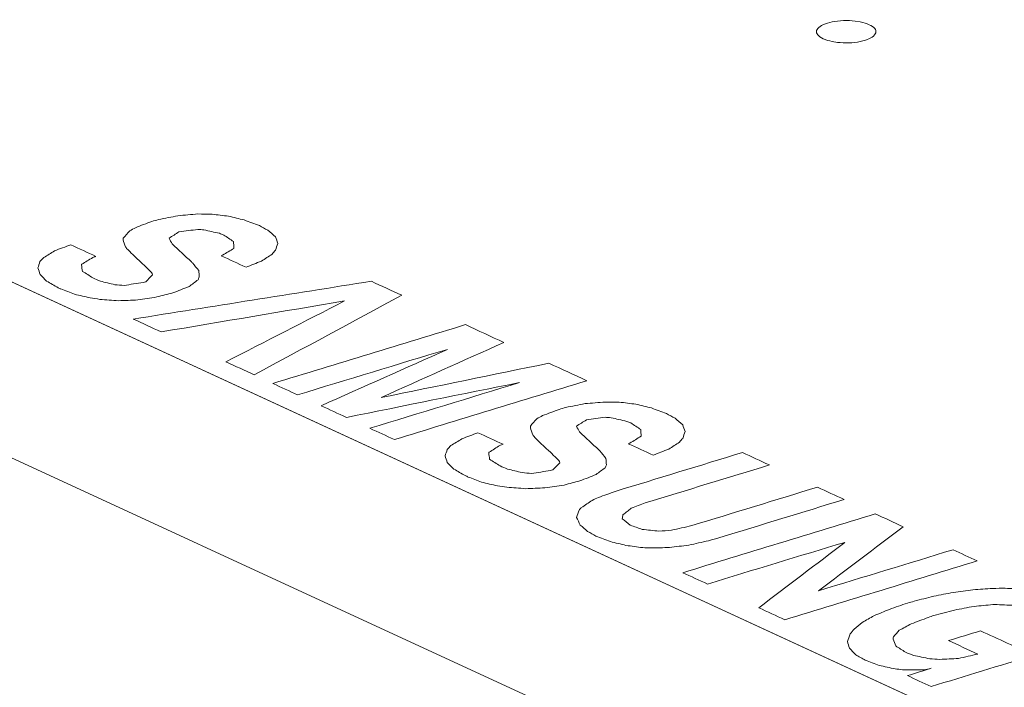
# Model space of a CAD drawing. Header units: inches. Extents: x -30 to 641, y 180 to 601.
# Tile 133 of 234: x 385.54 to 393.83, y 220.72 to 226.34. Entities that reach past the tile are written whole.
import ezdxf

# ---------------------------------------------------------------- set-up
doc = ezdxf.new("R2010")
doc.units = ezdxf.units.IN
doc.header["$MEASUREMENT"] = 0
doc.layers.add('1', color=7, linetype='Continuous')

# ---------------------------------------------------------------- blocks, each defined once
blk = doc.blocks.new('block 2900')
at = {"layer": '1', "color": 155, "lineweight": 18, "true_color": 0x4c7299}
blk.add_lwpolyline([(419.1209, 208.6137), (350.3893, 240.3191)], dxfattribs=at)
blk = doc.blocks.new('block 3843')
at = {"layer": '1', "color": 155, "lineweight": 18, "true_color": 0x4c7299}
blk.add_lwpolyline([(419.1209, 207.1308), (350.3893, 238.8362)], dxfattribs=at)
blk = doc.blocks.new('block 4697')
at = {"layer": '1', "color": 18, "lineweight": 13, "true_color": 0x4c0000}
blk.add_lwpolyline([(419.1209, 208.6137), (350.3893, 240.3191)], dxfattribs=at)
blk = doc.blocks.new('block 4730')
at = {"layer": '1', "color": 18, "lineweight": 13, "true_color": 0x4c0000}
blk.add_lwpolyline([(419.1209, 208.6137), (350.3893, 240.3191)], dxfattribs=at)
blk = doc.blocks.new('block 8458')
at = {"layer": '1', "color": 18, "lineweight": 13, "true_color": 0x4c0000}
blk.add_lwpolyline([(406.5086, 214.4317), (359.2875, 236.2144), (353.3849, 238.9373)], dxfattribs=at)
blk = doc.blocks.new('block 8580')
at = {"layer": '1', "color": 18, "lineweight": 13, "true_color": 0x4c0000}
blk.add_lwpolyline([(392.3422, 226.3123), (392.3613, 226.3176), (392.3821, 226.3223), (392.4043, 226.3262), (392.4278, 226.3294), (392.4521, 226.3316), (392.4769, 226.333), (392.5267, 226.3328), (392.5509, 226.3314), (392.5742, 226.3292), (392.618, 226.3223), (392.6389, 226.3176), (392.6588, 226.3121), (392.6772, 226.3058), (392.694, 226.2988), (392.7089, 226.2912), (392.7216, 226.2831), (392.732, 226.2747), (392.74, 226.266), (392.7456, 226.2573), (392.749, 226.2485), (392.7502, 226.2395), (392.749, 226.2303), (392.7453, 226.2211), (392.7392, 226.212), (392.7307, 226.2031), (392.7198, 226.1947), (392.7068, 226.1867), (392.692, 226.1793), (392.6756, 226.1726), (392.6579, 226.1667), (392.6388, 226.1614), (392.6181, 226.1567), (392.5958, 226.1528), (392.5724, 226.1496), (392.548, 226.1473), (392.5232, 226.146), (392.4734, 226.1461), (392.4492, 226.1476), (392.4259, 226.1498), (392.3821, 226.1567), (392.3612, 226.1614), (392.3414, 226.1669), (392.3229, 226.1732), (392.3061, 226.1802), (392.2912, 226.1878), (392.2786, 226.1959), (392.2682, 226.2043), (392.2602, 226.213), (392.2545, 226.2217), (392.2511, 226.2304), (392.25, 226.2395), (392.2512, 226.2486), (392.2548, 226.2579), (392.2609, 226.267), (392.2695, 226.2758), (392.2803, 226.2843), (392.2933, 226.2923), (392.3081, 226.2997), (392.3245, 226.3064), (392.3422, 226.3123)], dxfattribs=at)
blk = doc.blocks.new('block 8769')
at = {"layer": '1', "color": 18, "lineweight": 13, "true_color": 0x4c0000}
blk.add_open_spline([(389.1709, 222.7567), (389.2016, 222.7754), (389.2324, 222.7942), (389.2632, 222.8129), (389.3083, 222.8301), (389.3535, 222.8474), (389.3986, 222.8646), (389.4691, 222.8321), (389.5396, 222.7996), (389.61, 222.7671), (389.6011, 222.7639), (389.5922, 222.7607), (389.5833, 222.7575), (389.5531, 222.7384), (389.523, 222.7194), (389.4928, 222.7004), (389.4919, 222.6986), (389.491, 222.6968), (389.49, 222.6951), (389.4924, 222.6771), (389.4948, 222.6592), (389.4972, 222.6412), (389.5264, 222.6227), (389.5556, 222.6041), (389.5848, 222.5855), (389.6056, 222.5766), (389.6264, 222.5678), (389.6472, 222.5589), (389.6882, 222.5488), (389.7291, 222.5387), (389.77, 222.5286), (389.7968, 222.5265), (389.8236, 222.5244), (389.8504, 222.5223), (389.9033, 222.5301), (389.9562, 222.5379), (390.0091, 222.5457), (390.0161, 222.5483), (390.0231, 222.5509), (390.03, 222.5536), (390.05, 222.5729), (390.0699, 222.5923), (390.0898, 222.6116), (390.0863, 222.6184), (390.0827, 222.6252), (390.0792, 222.6319), (390.0576, 222.6528), (390.036, 222.6738), (390.0144, 222.6947), (389.991, 222.7165), (389.9675, 222.7383), (389.944, 222.7601), (389.9361, 222.7675), (389.928, 222.7748), (389.92, 222.7822), (389.9029, 222.7996), (389.8859, 222.817), (389.8688, 222.8344), (389.8662, 222.8385), (389.8636, 222.8426), (389.861, 222.8467), (389.8541, 222.8667), (389.8473, 222.8867), (389.8404, 222.9068), (389.8404, 222.9112), (389.8403, 222.9156), (389.8403, 222.92), (389.8586, 222.9408), (389.8769, 222.9616), (389.8952, 222.9825), (389.9111, 222.9912), (389.927, 223), (389.9429, 223.0088), (389.9896, 223.026), (390.0364, 223.0432), (390.0831, 223.0605), (390.1012, 223.066), (390.1193, 223.0716), (390.1375, 223.0771), (390.1919, 223.0878), (390.2464, 223.0986), (390.3008, 223.1093), (390.3576, 223.1139), (390.4143, 223.1185), (390.4711, 223.123), (390.51, 223.1226), (390.5489, 223.1222), (390.5879, 223.1219), (390.6351, 223.1162), (390.6824, 223.1105), (390.7296, 223.1048), (390.7734, 223.0941), (390.8172, 223.0834), (390.861, 223.0727), (390.903, 223.057), (390.9449, 223.0413), (390.9868, 223.0257), (391.0109, 223.0124), (391.0349, 222.9991), (391.059, 222.9858), (391.0805, 222.9678), (391.102, 222.9498), (391.1236, 222.9318), (391.1301, 222.9127), (391.1366, 222.8936), (391.1431, 222.8745), (391.1369, 222.8554), (391.1307, 222.8363), (391.1245, 222.8172), (391.1148, 222.8063), (391.105, 222.7955), (391.0952, 222.7846), (391.0657, 222.7653), (391.0361, 222.746), (391.0066, 222.7267), (390.9624, 222.7097), (390.9182, 222.6928), (390.874, 222.6758), (390.8042, 222.708), (390.7344, 222.7402), (390.6646, 222.7724), (390.6694, 222.7739), (390.6741, 222.7754), (390.6789, 222.7768), (390.71, 222.7962), (390.7411, 222.8155), (390.7722, 222.8348), (390.7723, 222.8545), (390.7715, 222.8724), (390.7707, 222.8904), (390.7425, 222.9092), (390.7143, 222.9281), (390.6861, 222.947), (390.6749, 222.9515), (390.6637, 222.9559), (390.6525, 222.9603), (390.6083, 222.9704), (390.5642, 222.9805), (390.5201, 222.9906), (390.5032, 222.9919), (390.4863, 222.9931), (390.4694, 222.9943), (390.4168, 222.9871), (390.3642, 222.9798), (390.3116, 222.9726), (390.2837, 222.9547), (390.2558, 222.9369), (390.2278, 222.919), (390.2369, 222.9031), (390.246, 222.8872), (390.2551, 222.8713), (390.3082, 222.8198), (390.3622, 222.77), (390.4163, 222.7202), (390.4195, 222.7172), (390.4227, 222.7143), (390.4259, 222.7113), (390.4426, 222.6904), (390.4594, 222.6695), (390.4762, 222.6486), (390.4776, 222.6303), (390.479, 222.6121), (390.4805, 222.5939), (390.477, 222.586), (390.4736, 222.578), (390.4701, 222.5701), (390.4448, 222.5511), (390.4195, 222.532), (390.3941, 222.513), (390.3487, 222.4952), (390.3032, 222.4773), (390.2577, 222.4595), (390.2132, 222.4479), (390.1686, 222.4362), (390.1241, 222.4246), (390.0702, 222.4165), (390.0164, 222.4084), (389.9625, 222.4003), (389.9086, 222.398), (389.8547, 222.3958), (389.8008, 222.3936), (389.7479, 222.3976), (389.6949, 222.4015), (389.6419, 222.4055), (389.616, 222.4094), (389.5902, 222.4132), (389.5643, 222.4171), (389.5196, 222.4275), (389.4748, 222.4379), (389.43, 222.4483), (389.3923, 222.4628), (389.3545, 222.4773), (389.3167, 222.4918), (389.3084, 222.4956), (389.3, 222.4995), (389.2917, 222.5033), (389.26, 222.5216), (389.2282, 222.5399), (389.1965, 222.5582), (389.1778, 222.5771), (389.1592, 222.5959), (389.1405, 222.6148), (389.1343, 222.633), (389.128, 222.6513), (389.1218, 222.6695), (389.128, 222.6871), (389.1342, 222.7048), (389.1405, 222.7224), (389.1506, 222.7338), (389.1607, 222.7453), (389.1709, 222.7567)], degree=3, knots=[0, 0, 0, 0, 1, 1, 1, 2, 2, 2, 3, 3, 3, 4, 4, 4, 5, 5, 5, 6, 6, 6, 7, 7, 7, 8, 8, 8, 9, 9, 9, 10, 10, 10, 11, 11, 11, 12, 12, 12, 13, 13, 13, 14, 14, 14, 15, 15, 15, 16, 16, 16, 17, 17, 17, 18, 18, 18, 19, 19, 19, 20, 20, 20, 21, 21, 21, 22, 22, 22, 23, 23, 23, 24, 24, 24, 25, 25, 25, 26, 26, 26, 27, 27, 27, 28, 28, 28, 29, 29, 29, 30, 30, 30, 31, 31, 31, 32, 32, 32, 33, 33, 33, 34, 34, 34, 35, 35, 35, 36, 36, 36, 37, 37, 37, 38, 38, 38, 39, 39, 39, 40, 40, 40, 41, 41, 41, 42, 42, 42, 43, 43, 43, 44, 44, 44, 45, 45, 45, 46, 46, 46, 47, 47, 47, 48, 48, 48, 49, 49, 49, 50, 50, 50, 51, 51, 51, 52, 52, 52, 53, 53, 53, 54, 54, 54, 55, 55, 55, 56, 56, 56, 57, 57, 57, 58, 58, 58, 59, 59, 59, 60, 60, 60, 61, 61, 61, 62, 62, 62, 63, 63, 63, 64, 64, 64, 65, 65, 65, 66, 66, 66, 67, 67, 67, 68, 68, 68, 69, 69, 69, 70, 70, 70, 70], dxfattribs=at)
blk = doc.blocks.new('block 8770')
at = {"layer": '1', "color": 18, "lineweight": 13, "true_color": 0x4c0000}
blk.add_open_spline([(385.7423, 224.3383), (385.7725, 224.3573), (385.8026, 224.3763), (385.8327, 224.3953), (385.8785, 224.4123), (385.9243, 224.4292), (385.9701, 224.4462), (386.0406, 224.4137), (386.111, 224.3812), (386.1815, 224.3487), (386.1726, 224.3454), (386.1637, 224.3422), (386.1548, 224.339), (386.124, 224.3203), (386.0932, 224.3015), (386.0624, 224.2828), (386.0615, 224.281), (386.0605, 224.2793), (386.0596, 224.2775), (386.0626, 224.2593), (386.0657, 224.241), (386.0687, 224.2228), (386.0979, 224.2042), (386.1271, 224.1856), (386.1563, 224.167), (386.1771, 224.1582), (386.1979, 224.1493), (386.2188, 224.1404), (386.2597, 224.1303), (386.3006, 224.1203), (386.3415, 224.1102), (386.3677, 224.1083), (386.3938, 224.1065), (386.42, 224.1047), (386.4729, 224.1125), (386.5258, 224.1203), (386.5787, 224.1281), (386.5863, 224.1304), (386.5939, 224.1327), (386.6016, 224.1351), (386.6208, 224.1547), (386.6401, 224.1744), (386.6594, 224.194), (386.6559, 224.2008), (386.6523, 224.2076), (386.6488, 224.2144), (386.6278, 224.235), (386.6069, 224.2556), (386.586, 224.2762), (386.5625, 224.298), (386.539, 224.3198), (386.5155, 224.3417), (386.5076, 224.349), (386.4995, 224.3564), (386.4914, 224.3638), (386.4744, 224.3812), (386.4573, 224.3985), (386.4403, 224.4159), (386.437, 224.4203), (386.4338, 224.4247), (386.4305, 224.4292), (386.4237, 224.4492), (386.4168, 224.4692), (386.41, 224.4892), (386.4106, 224.4933), (386.4111, 224.4974), (386.4117, 224.5015), (386.4301, 224.5223), (386.4484, 224.5432), (386.4668, 224.564), (386.4826, 224.5728), (386.4985, 224.5815), (386.5143, 224.5903), (386.5605, 224.6079), (386.6066, 224.6254), (386.6527, 224.6429), (386.6714, 224.6482), (386.6902, 224.6534), (386.7089, 224.6586), (386.7634, 224.6694), (386.8179, 224.6801), (386.8724, 224.6909), (386.9285, 224.6957), (386.9846, 224.7006), (387.0407, 224.7055), (387.0802, 224.7048), (387.1198, 224.7041), (387.1593, 224.7034), (387.206, 224.698), (387.2526, 224.6926), (387.2992, 224.6872), (387.343, 224.6765), (387.3868, 224.6658), (387.4306, 224.6551), (387.4732, 224.6392), (387.5157, 224.6232), (387.5583, 224.6072), (387.5817, 224.5942), (387.6051, 224.5812), (387.6285, 224.5682), (387.6507, 224.5499), (387.6729, 224.5317), (387.695, 224.5134), (387.7009, 224.4946), (387.7068, 224.4757), (387.7127, 224.4569), (387.7065, 224.4378), (387.7003, 224.4187), (387.6941, 224.3996), (387.6843, 224.3888), (387.6745, 224.3779), (387.6648, 224.3671), (387.6352, 224.3477), (387.6057, 224.3284), (387.5762, 224.3091), (387.5326, 224.2918), (387.4891, 224.2746), (387.4455, 224.2574), (387.3757, 224.2896), (387.3059, 224.3218), (387.236, 224.354), (387.2402, 224.3558), (387.2443, 224.3575), (387.2485, 224.3593), (387.2802, 224.3783), (387.3119, 224.3973), (387.3436, 224.4164), (387.3432, 224.4363), (387.3417, 224.4546), (387.3403, 224.4728), (387.3127, 224.4914), (387.2851, 224.51), (387.2575, 224.5286), (387.2457, 224.5333), (387.2339, 224.538), (387.222, 224.5428), (387.1786, 224.5526), (387.1351, 224.5624), (387.0916, 224.5722), (387.0747, 224.5734), (387.0578, 224.5746), (387.0409, 224.5758), (386.9876, 224.5689), (386.9344, 224.562), (386.8812, 224.555), (386.8533, 224.5372), (386.8253, 224.5193), (386.7974, 224.5015), (386.8065, 224.4856), (386.8156, 224.4697), (386.8247, 224.4538), (386.8777, 224.4022), (386.9318, 224.3524), (386.9858, 224.3026), (386.989, 224.2996), (386.9922, 224.2967), (386.9954, 224.2938), (387.0128, 224.2725), (387.0302, 224.2513), (387.0476, 224.2301), (387.0491, 224.2119), (387.0505, 224.1937), (387.052, 224.1754), (387.0485, 224.1675), (387.0451, 224.1596), (387.0416, 224.1517), (387.0163, 224.1326), (386.991, 224.1136), (386.9656, 224.0945), (386.9202, 224.0767), (386.8747, 224.0589), (386.8292, 224.0411), (386.784, 224.0297), (386.7388, 224.0184), (386.6936, 224.007), (386.6404, 223.9986), (386.5872, 223.9902), (386.534, 223.9818), (386.4801, 223.9796), (386.4262, 223.9774), (386.3723, 223.9752), (386.3194, 223.9791), (386.2664, 223.9831), (386.2134, 223.987), (386.1869, 223.9912), (386.1604, 223.9954), (386.1339, 223.9995), (386.0898, 224.0097), (386.0456, 224.0198), (386.0015, 224.0299), (385.9631, 224.0447), (385.9247, 224.0594), (385.8863, 224.0742), (385.8786, 224.0778), (385.8709, 224.0813), (385.8632, 224.0849), (385.8308, 224.1035), (385.7985, 224.1221), (385.7661, 224.1407), (385.748, 224.1592), (385.73, 224.1778), (385.7119, 224.1963), (385.7057, 224.2146), (385.6995, 224.2328), (385.6934, 224.2511), (385.6989, 224.269), (385.7045, 224.2869), (385.71, 224.3048), (385.7208, 224.316), (385.7316, 224.3271), (385.7423, 224.3383)], degree=3, knots=[0, 0, 0, 0, 1, 1, 1, 2, 2, 2, 3, 3, 3, 4, 4, 4, 5, 5, 5, 6, 6, 6, 7, 7, 7, 8, 8, 8, 9, 9, 9, 10, 10, 10, 11, 11, 11, 12, 12, 12, 13, 13, 13, 14, 14, 14, 15, 15, 15, 16, 16, 16, 17, 17, 17, 18, 18, 18, 19, 19, 19, 20, 20, 20, 21, 21, 21, 22, 22, 22, 23, 23, 23, 24, 24, 24, 25, 25, 25, 26, 26, 26, 27, 27, 27, 28, 28, 28, 29, 29, 29, 30, 30, 30, 31, 31, 31, 32, 32, 32, 33, 33, 33, 34, 34, 34, 35, 35, 35, 36, 36, 36, 37, 37, 37, 38, 38, 38, 39, 39, 39, 40, 40, 40, 41, 41, 41, 42, 42, 42, 43, 43, 43, 44, 44, 44, 45, 45, 45, 46, 46, 46, 47, 47, 47, 48, 48, 48, 49, 49, 49, 50, 50, 50, 51, 51, 51, 52, 52, 52, 53, 53, 53, 54, 54, 54, 55, 55, 55, 56, 56, 56, 57, 57, 57, 58, 58, 58, 59, 59, 59, 60, 60, 60, 61, 61, 61, 62, 62, 62, 63, 63, 63, 64, 64, 64, 65, 65, 65, 66, 66, 66, 67, 67, 67, 68, 68, 68, 69, 69, 69, 70, 70, 70, 70], dxfattribs=at)
blk = doc.blocks.new('block 8771')
at = {"layer": '1', "color": 18, "lineweight": 13, "true_color": 0x4c0000}
blk.add_open_spline([(390.2692, 222.2346), (390.3, 222.2548), (390.3308, 222.275), (390.3615, 222.2952), (390.3787, 222.3034), (390.3959, 222.3116), (390.4131, 222.3198), (390.4604, 222.3367), (390.5078, 222.3537), (390.5551, 222.3706), (390.9121, 222.4797), (391.2691, 222.5888), (391.6261, 222.6978), (391.7017, 222.663), (391.7773, 222.6281), (391.8529, 222.5932), (391.5045, 222.4868), (391.1561, 222.3803), (390.8078, 222.2739), (390.7686, 222.259), (390.7295, 222.2441), (390.6904, 222.2292), (390.667, 222.2107), (390.6435, 222.1923), (390.62, 222.1738), (390.6182, 222.1629), (390.6164, 222.1521), (390.6146, 222.1412), (390.6368, 222.1229), (390.659, 222.1046), (390.6812, 222.0864), (390.7147, 222.0745), (390.7483, 222.0627), (390.7819, 222.0508), (390.8288, 222.046), (390.8758, 222.0412), (390.9227, 222.0364), (390.9584, 222.0389), (390.9941, 222.0415), (391.0298, 222.0441), (391.0862, 222.0569), (391.1426, 222.0697), (391.1989, 222.0825), (391.5521, 222.1904), (391.9052, 222.2983), (392.2584, 222.4062), (392.3333, 222.3716), (392.4083, 222.337), (392.4832, 222.3024), (392.1339, 222.1957), (391.7846, 222.089), (391.4352, 221.9822), (391.404, 221.9732), (391.3729, 221.9641), (391.3417, 221.9551), (391.2856, 221.9429), (391.2296, 221.9307), (391.1735, 221.9185), (391.1197, 221.9119), (391.0658, 221.9052), (391.012, 221.8986), (390.9594, 221.8973), (390.9067, 221.8959), (390.8541, 221.8946), (390.8315, 221.8955), (390.8088, 221.8964), (390.7862, 221.8974), (390.7392, 221.9037), (390.6923, 221.91), (390.6453, 221.9163), (390.6015, 221.927), (390.5577, 221.9376), (390.5139, 221.9483), (390.4736, 221.964), (390.4332, 221.9797), (390.3929, 221.9953), (390.3695, 222.0083), (390.3461, 222.0213), (390.3227, 222.0343), (390.3018, 222.052), (390.281, 222.0697), (390.2601, 222.0874), (390.2493, 222.1106), (390.2395, 222.1312), (390.2298, 222.1518), (390.2366, 222.1721), (390.2435, 222.1924), (390.2503, 222.2126), (390.2566, 222.2199), (390.2629, 222.2273), (390.2692, 222.2346)], degree=3, knots=[0, 0, 0, 0, 1, 1, 1, 2, 2, 2, 3, 3, 3, 4, 4, 4, 5, 5, 5, 6, 6, 6, 7, 7, 7, 8, 8, 8, 9, 9, 9, 10, 10, 10, 11, 11, 11, 12, 12, 12, 13, 13, 13, 14, 14, 14, 15, 15, 15, 16, 16, 16, 17, 17, 17, 18, 18, 18, 19, 19, 19, 20, 20, 20, 21, 21, 21, 22, 22, 22, 23, 23, 23, 24, 24, 24, 25, 25, 25, 26, 26, 26, 27, 27, 27, 28, 28, 28, 29, 29, 29, 30, 30, 30, 30], dxfattribs=at)
blk = doc.blocks.new('block 8772')
at = {"layer": '1', "color": 18, "lineweight": 13, "true_color": 0x4c0000}
blk.add_open_spline([(392.5324, 221.1709), (392.5437, 221.1847), (392.5551, 221.1985), (392.5665, 221.2123), (392.5893, 221.231), (392.6121, 221.2498), (392.6349, 221.2686), (392.6679, 221.287), (392.7009, 221.3054), (392.734, 221.3238), (392.7772, 221.342), (392.8204, 221.3601), (392.8636, 221.3782), (392.9145, 221.3957), (392.9654, 221.4133), (393.0162, 221.4308), (393.035, 221.436), (393.0538, 221.4412), (393.0726, 221.4465), (393.1273, 221.4607), (393.1821, 221.475), (393.2368, 221.4893), (393.2919, 221.4997), (393.347, 221.5102), (393.4021, 221.5206), (393.4572, 221.5281), (393.5123, 221.5357), (393.5674, 221.5432), (393.6229, 221.5469), (393.6784, 221.5505), (393.7339, 221.5542), (393.7693, 221.5547), (393.8047, 221.5552), (393.8401, 221.5557), (393.8925, 221.5535), (393.9448, 221.5514), (393.9971, 221.5492), (394.0454, 221.5423), (394.0936, 221.5354), (394.1418, 221.5285), (394.185, 221.5181), (394.2281, 221.5078), (394.2713, 221.4974), (394.3097, 221.4826), (394.3481, 221.4678), (394.3865, 221.453), (394.4167, 221.4362), (394.4468, 221.4193), (394.4769, 221.4025), (394.4975, 221.3842), (394.5181, 221.366), (394.5386, 221.3477), (394.5478, 221.3289), (394.5569, 221.31), (394.566, 221.2912), (394.562, 221.2718), (394.558, 221.2524), (394.554, 221.233), (394.5408, 221.2157), (394.5275, 221.1984), (394.5143, 221.1811), (394.487, 221.1615), (394.4598, 221.1418), (394.4325, 221.1222), (394.3928, 221.1046), (394.3531, 221.0871), (394.3133, 221.0696), (394.2397, 221.1035), (394.166, 221.1375), (394.0923, 221.1715), (394.1101, 221.1809), (394.1279, 221.1902), (394.1457, 221.1996), (394.1605, 221.2154), (394.1754, 221.2313), (394.1902, 221.2471), (394.1907, 221.266), (394.1912, 221.2848), (394.1916, 221.3036), (394.191, 221.3053), (394.1903, 221.3071), (394.1897, 221.3088), (394.1656, 221.3265), (394.1415, 221.3442), (394.1175, 221.3619), (394.1002, 221.3685), (394.0829, 221.375), (394.0656, 221.3815), (394.0221, 221.3913), (393.9786, 221.4011), (393.9352, 221.4109), (393.8806, 221.4134), (393.8261, 221.4159), (393.7715, 221.4183), (393.7594, 221.4181), (393.7472, 221.4178), (393.7351, 221.4175), (393.6822, 221.4127), (393.6293, 221.4078), (393.5764, 221.4029), (393.5213, 221.3925), (393.4662, 221.382), (393.4111, 221.3716), (393.3534, 221.3564), (393.2958, 221.3413), (393.2382, 221.3262), (393.2226, 221.3209), (393.207, 221.3156), (393.1915, 221.3104), (393.1435, 221.2923), (393.0955, 221.2742), (393.0475, 221.2561), (393.0138, 221.2379), (392.9802, 221.2198), (392.9465, 221.2017), (392.9304, 221.1835), (392.9143, 221.1653), (392.8982, 221.1471), (392.8969, 221.1403), (392.8957, 221.1336), (392.8945, 221.1268), (392.902, 221.108), (392.9095, 221.0892), (392.917, 221.0703), (392.9443, 221.0526), (392.9716, 221.0349), (392.9989, 221.0172), (393.0213, 221.0083), (393.0437, 220.9995), (393.0661, 220.9906), (393.1121, 220.9811), (393.1581, 220.9716), (393.2041, 220.962), (393.2319, 220.9602), (393.2597, 220.9584), (393.2874, 220.9565), (393.34, 220.9594), (393.3927, 220.9622), (393.4453, 220.965), (393.4997, 220.9772), (393.5542, 220.9894), (393.6086, 221.0016), (393.5266, 221.0394), (393.4446, 221.0773), (393.3626, 221.1151), (393.4523, 221.1425), (393.542, 221.1699), (393.6318, 221.1973), (393.7804, 221.1288), (393.929, 221.0602), (394.0776, 220.9917), (393.7903, 220.9039), (393.503, 220.8161), (393.2157, 220.7283), (393.1491, 220.7591), (393.0825, 220.7898), (393.0159, 220.8205), (393.0827, 220.8409), (393.1495, 220.8614), (393.2163, 220.8818), (393.1956, 220.8774), (393.1749, 220.8731), (393.1542, 220.8687), (393.0946, 220.8691), (393.0349, 220.8696), (392.9753, 220.87), (392.9542, 220.8724), (392.9331, 220.8748), (392.912, 220.8772), (392.8676, 220.8867), (392.8232, 220.8963), (392.7788, 220.9058), (392.7394, 220.9203), (392.7, 220.9348), (392.6606, 220.9493), (392.6337, 220.9646), (392.6068, 220.98), (392.5799, 220.9953), (392.5625, 221.0136), (392.5451, 221.0319), (392.5277, 221.0501), (392.5221, 221.0695), (392.5165, 221.089), (392.5109, 221.1084), (392.5181, 221.1292), (392.5252, 221.1501), (392.5324, 221.1709)], degree=3, knots=[0, 0, 0, 0, 1, 1, 1, 2, 2, 2, 3, 3, 3, 4, 4, 4, 5, 5, 5, 6, 6, 6, 7, 7, 7, 8, 8, 8, 9, 9, 9, 10, 10, 10, 11, 11, 11, 12, 12, 12, 13, 13, 13, 14, 14, 14, 15, 15, 15, 16, 16, 16, 17, 17, 17, 18, 18, 18, 19, 19, 19, 20, 20, 20, 21, 21, 21, 22, 22, 22, 23, 23, 23, 24, 24, 24, 25, 25, 25, 26, 26, 26, 27, 27, 27, 28, 28, 28, 29, 29, 29, 30, 30, 30, 31, 31, 31, 32, 32, 32, 33, 33, 33, 34, 34, 34, 35, 35, 35, 36, 36, 36, 37, 37, 37, 38, 38, 38, 39, 39, 39, 40, 40, 40, 41, 41, 41, 42, 42, 42, 43, 43, 43, 44, 44, 44, 45, 45, 45, 46, 46, 46, 47, 47, 47, 48, 48, 48, 49, 49, 49, 50, 50, 50, 51, 51, 51, 52, 52, 52, 53, 53, 53, 54, 54, 54, 55, 55, 55, 56, 56, 56, 57, 57, 57, 58, 58, 58, 59, 59, 59, 60, 60, 60, 61, 61, 61, 62, 62, 62, 62], dxfattribs=at)
blk = doc.blocks.new('block 8773')
at = {"layer": '1', "color": 18, "lineweight": 13, "true_color": 0x4c0000}
blk.add_open_spline([(390.3154, 223.3024), (389.7752, 223.1374), (389.235, 222.9723), (388.6947, 222.8072), (388.6262, 222.8389), (388.5576, 222.8705), (388.4891, 222.9021), (388.909, 223.0304), (389.329, 223.1587), (389.749, 223.2871), (389.263, 223.1892), (388.7771, 223.0913), (388.2912, 222.9934), (388.2201, 223.0262), (388.149, 223.059), (388.0778, 223.0918), (388.4331, 223.25), (388.7884, 223.4081), (389.1436, 223.5663), (388.7198, 223.4398), (388.2999, 223.3114), (387.8799, 223.1831), (387.8107, 223.215), (387.7415, 223.247), (387.6723, 223.2789), (388.2126, 223.4439), (388.7528, 223.609), (389.293, 223.774), (389.4013, 223.7241), (389.5096, 223.6742), (389.6178, 223.6242), (389.2734, 223.4699), (388.9289, 223.3155), (388.5845, 223.1611), (389.0564, 223.2567), (389.5264, 223.3531), (389.9964, 223.4496), (390.1028, 223.4005), (390.2091, 223.3515), (390.3154, 223.3024)], degree=3, knots=[0, 0, 0, 0, 1, 1, 1, 2, 2, 2, 3, 3, 3, 4, 4, 4, 5, 5, 5, 6, 6, 6, 7, 7, 7, 8, 8, 8, 9, 9, 9, 10, 10, 10, 11, 11, 11, 12, 12, 12, 13, 13, 13, 13], dxfattribs=at)
blk = doc.blocks.new('block 8774')
at = {"layer": '1', "color": 18, "lineweight": 13, "true_color": 0x4c0000}
blk.add_open_spline([(386.4962, 223.8214), (387.1645, 223.9274), (387.8329, 224.0333), (388.5012, 224.1393), (388.5865, 224.1), (388.6717, 224.0607), (388.7569, 224.0214), (388.3428, 223.7981), (387.9288, 223.5748), (387.5147, 223.3516), (387.4353, 223.3882), (387.3559, 223.4249), (387.2764, 223.4615), (387.6095, 223.6321), (387.9426, 223.8027), (388.2757, 223.9733), (387.7607, 223.8866), (387.2457, 223.8), (386.7306, 223.7133), (386.6525, 223.7493), (386.5743, 223.7854), (386.4962, 223.8214)], degree=3, knots=[0, 0, 0, 0, 1, 1, 1, 2, 2, 2, 3, 3, 3, 4, 4, 4, 5, 5, 5, 6, 6, 6, 7, 7, 7, 7], dxfattribs=at)
blk = doc.blocks.new('block 8775')
at = {"layer": '1', "color": 18, "lineweight": 13, "true_color": 0x4c0000}
blk.add_open_spline([(393.6036, 221.7856), (393.0634, 221.6205), (392.5232, 221.4555), (391.9829, 221.2904), (391.9099, 221.3241), (391.8369, 221.3578), (391.7638, 221.3915), (392.0056, 221.5749), (392.2475, 221.7583), (392.4893, 221.9417), (392.1008, 221.826), (391.7161, 221.7085), (391.3315, 221.5909), (391.2623, 221.6229), (391.1931, 221.6548), (391.1239, 221.6867), (391.6641, 221.8517), (392.2044, 222.0168), (392.7446, 222.1819), (392.8228, 222.1458), (392.9009, 222.1098), (392.9791, 222.0737), (392.7417, 221.8941), (392.5043, 221.7145), (392.267, 221.5349), (392.6459, 221.6492), (393.0229, 221.7644), (393.3999, 221.8796), (393.4678, 221.8482), (393.5357, 221.8169), (393.6036, 221.7856)], degree=3, knots=[0, 0, 0, 0, 1, 1, 1, 2, 2, 2, 3, 3, 3, 4, 4, 4, 5, 5, 5, 6, 6, 6, 7, 7, 7, 8, 8, 8, 9, 9, 9, 10, 10, 10, 10], dxfattribs=at)
blk = doc.blocks.new('block 8795')
at = {"layer": '1', "color": 18, "lineweight": 13, "true_color": 0x4c0000}
blk.add_open_spline([(392.5324, 221.1709), (392.5437, 221.1847), (392.5551, 221.1985), (392.5665, 221.2123), (392.5893, 221.231), (392.6121, 221.2498), (392.6349, 221.2686), (392.6679, 221.287), (392.7009, 221.3054), (392.734, 221.3238), (392.7772, 221.342), (392.8204, 221.3601), (392.8636, 221.3782), (392.9145, 221.3957), (392.9654, 221.4133), (393.0162, 221.4308), (393.035, 221.436), (393.0538, 221.4412), (393.0726, 221.4465), (393.1273, 221.4607), (393.1821, 221.475), (393.2368, 221.4893), (393.2919, 221.4997), (393.347, 221.5102), (393.4021, 221.5206), (393.4572, 221.5281), (393.5123, 221.5357), (393.5674, 221.5432), (393.6229, 221.5469), (393.6784, 221.5505), (393.7339, 221.5542), (393.7693, 221.5547), (393.8047, 221.5552), (393.8401, 221.5557), (393.8925, 221.5535), (393.9448, 221.5514), (393.9971, 221.5492), (394.0454, 221.5423), (394.0936, 221.5354), (394.1418, 221.5285), (394.185, 221.5181), (394.2281, 221.5078), (394.2713, 221.4974), (394.3097, 221.4826), (394.3481, 221.4678), (394.3865, 221.453), (394.4167, 221.4362), (394.4468, 221.4193), (394.4769, 221.4025), (394.4975, 221.3842), (394.5181, 221.366), (394.5386, 221.3477), (394.5478, 221.3289), (394.5569, 221.31), (394.566, 221.2912), (394.562, 221.2718), (394.558, 221.2524), (394.554, 221.233), (394.5408, 221.2157), (394.5275, 221.1984), (394.5143, 221.1811), (394.487, 221.1615), (394.4598, 221.1418), (394.4325, 221.1222), (394.3928, 221.1046), (394.3531, 221.0871), (394.3133, 221.0696), (394.2397, 221.1035), (394.166, 221.1375), (394.0923, 221.1715), (394.1101, 221.1809), (394.1279, 221.1902), (394.1457, 221.1996), (394.1605, 221.2154), (394.1754, 221.2313), (394.1902, 221.2471), (394.1907, 221.266), (394.1912, 221.2848), (394.1916, 221.3036), (394.191, 221.3053), (394.1903, 221.3071), (394.1897, 221.3088), (394.1656, 221.3265), (394.1415, 221.3442), (394.1175, 221.3619), (394.1002, 221.3685), (394.0829, 221.375), (394.0656, 221.3815), (394.0221, 221.3913), (393.9786, 221.4011), (393.9352, 221.4109), (393.8806, 221.4134), (393.8261, 221.4159), (393.7715, 221.4183), (393.7594, 221.4181), (393.7472, 221.4178), (393.7351, 221.4175), (393.6822, 221.4127), (393.6293, 221.4078), (393.5764, 221.4029), (393.5213, 221.3925), (393.4662, 221.382), (393.4111, 221.3716), (393.3534, 221.3564), (393.2958, 221.3413), (393.2382, 221.3262), (393.2226, 221.3209), (393.207, 221.3156), (393.1915, 221.3104), (393.1435, 221.2923), (393.0955, 221.2742), (393.0475, 221.2561), (393.0138, 221.2379), (392.9802, 221.2198), (392.9465, 221.2017), (392.9304, 221.1835), (392.9143, 221.1653), (392.8982, 221.1471), (392.8969, 221.1403), (392.8957, 221.1336), (392.8945, 221.1268), (392.902, 221.108), (392.9095, 221.0892), (392.917, 221.0703), (392.9443, 221.0526), (392.9716, 221.0349), (392.9989, 221.0172), (393.0213, 221.0083), (393.0437, 220.9995), (393.0661, 220.9906), (393.1121, 220.9811), (393.1581, 220.9716), (393.2041, 220.962), (393.2319, 220.9602), (393.2597, 220.9584), (393.2874, 220.9565), (393.34, 220.9594), (393.3927, 220.9622), (393.4453, 220.965), (393.4997, 220.9772), (393.5542, 220.9894), (393.6086, 221.0016), (393.5266, 221.0394), (393.4446, 221.0773), (393.3626, 221.1151), (393.4523, 221.1425), (393.542, 221.1699), (393.6318, 221.1973), (393.7804, 221.1288), (393.929, 221.0602), (394.0776, 220.9917), (393.7903, 220.9039), (393.503, 220.8161), (393.2157, 220.7283), (393.1491, 220.7591), (393.0825, 220.7898), (393.0159, 220.8205), (393.0827, 220.8409), (393.1495, 220.8614), (393.2163, 220.8818), (393.1956, 220.8774), (393.1749, 220.8731), (393.1542, 220.8687), (393.0946, 220.8691), (393.0349, 220.8696), (392.9753, 220.87), (392.9542, 220.8724), (392.9331, 220.8748), (392.912, 220.8772), (392.8676, 220.8867), (392.8232, 220.8963), (392.7788, 220.9058), (392.7394, 220.9203), (392.7, 220.9348), (392.6606, 220.9493), (392.6337, 220.9646), (392.6068, 220.98), (392.5799, 220.9953), (392.5625, 221.0136), (392.5451, 221.0319), (392.5277, 221.0501), (392.5221, 221.0695), (392.5165, 221.089), (392.5109, 221.1084), (392.5181, 221.1292), (392.5252, 221.1501), (392.5324, 221.1709)], degree=3, knots=[0, 0, 0, 0, 1, 1, 1, 2, 2, 2, 3, 3, 3, 4, 4, 4, 5, 5, 5, 6, 6, 6, 7, 7, 7, 8, 8, 8, 9, 9, 9, 10, 10, 10, 11, 11, 11, 12, 12, 12, 13, 13, 13, 14, 14, 14, 15, 15, 15, 16, 16, 16, 17, 17, 17, 18, 18, 18, 19, 19, 19, 20, 20, 20, 21, 21, 21, 22, 22, 22, 23, 23, 23, 24, 24, 24, 25, 25, 25, 26, 26, 26, 27, 27, 27, 28, 28, 28, 29, 29, 29, 30, 30, 30, 31, 31, 31, 32, 32, 32, 33, 33, 33, 34, 34, 34, 35, 35, 35, 36, 36, 36, 37, 37, 37, 38, 38, 38, 39, 39, 39, 40, 40, 40, 41, 41, 41, 42, 42, 42, 43, 43, 43, 44, 44, 44, 45, 45, 45, 46, 46, 46, 47, 47, 47, 48, 48, 48, 49, 49, 49, 50, 50, 50, 51, 51, 51, 52, 52, 52, 53, 53, 53, 54, 54, 54, 55, 55, 55, 56, 56, 56, 57, 57, 57, 58, 58, 58, 59, 59, 59, 60, 60, 60, 61, 61, 61, 62, 62, 62, 62], dxfattribs=at)
blk = doc.blocks.new('block 8803')
at = {"layer": '1', "color": 18, "lineweight": 13, "true_color": 0x4c0000}
blk.add_open_spline([(385.7423, 224.3383), (385.7725, 224.3573), (385.8026, 224.3763), (385.8327, 224.3953), (385.8785, 224.4123), (385.9243, 224.4292), (385.9701, 224.4462), (386.0406, 224.4137), (386.111, 224.3812), (386.1815, 224.3487), (386.1726, 224.3454), (386.1637, 224.3422), (386.1548, 224.339), (386.124, 224.3203), (386.0932, 224.3015), (386.0624, 224.2828), (386.0615, 224.281), (386.0605, 224.2793), (386.0596, 224.2775), (386.0626, 224.2593), (386.0657, 224.241), (386.0687, 224.2228), (386.0979, 224.2042), (386.1271, 224.1856), (386.1563, 224.167), (386.1771, 224.1582), (386.1979, 224.1493), (386.2188, 224.1404), (386.2597, 224.1303), (386.3006, 224.1203), (386.3415, 224.1102), (386.3677, 224.1083), (386.3938, 224.1065), (386.42, 224.1047), (386.4729, 224.1125), (386.5258, 224.1203), (386.5787, 224.1281), (386.5863, 224.1304), (386.5939, 224.1327), (386.6016, 224.1351), (386.6208, 224.1547), (386.6401, 224.1744), (386.6594, 224.194), (386.6559, 224.2008), (386.6523, 224.2076), (386.6488, 224.2144), (386.6278, 224.235), (386.6069, 224.2556), (386.586, 224.2762), (386.5625, 224.298), (386.539, 224.3198), (386.5155, 224.3417), (386.5076, 224.349), (386.4995, 224.3564), (386.4914, 224.3638), (386.4744, 224.3812), (386.4573, 224.3985), (386.4403, 224.4159), (386.437, 224.4203), (386.4338, 224.4247), (386.4305, 224.4292), (386.4237, 224.4492), (386.4168, 224.4692), (386.41, 224.4892), (386.4106, 224.4933), (386.4111, 224.4974), (386.4117, 224.5015), (386.4301, 224.5223), (386.4484, 224.5432), (386.4668, 224.564), (386.4826, 224.5728), (386.4985, 224.5815), (386.5143, 224.5903), (386.5605, 224.6079), (386.6066, 224.6254), (386.6527, 224.6429), (386.6714, 224.6482), (386.6902, 224.6534), (386.7089, 224.6586), (386.7634, 224.6694), (386.8179, 224.6801), (386.8724, 224.6909), (386.9285, 224.6957), (386.9846, 224.7006), (387.0407, 224.7055), (387.0802, 224.7048), (387.1198, 224.7041), (387.1593, 224.7034), (387.206, 224.698), (387.2526, 224.6926), (387.2992, 224.6872), (387.343, 224.6765), (387.3868, 224.6658), (387.4306, 224.6551), (387.4732, 224.6392), (387.5157, 224.6232), (387.5583, 224.6072), (387.5817, 224.5942), (387.6051, 224.5812), (387.6285, 224.5682), (387.6507, 224.5499), (387.6729, 224.5317), (387.695, 224.5134), (387.7009, 224.4946), (387.7068, 224.4757), (387.7127, 224.4569), (387.7065, 224.4378), (387.7003, 224.4187), (387.6941, 224.3996), (387.6843, 224.3888), (387.6745, 224.3779), (387.6648, 224.3671), (387.6352, 224.3477), (387.6057, 224.3284), (387.5762, 224.3091), (387.5326, 224.2918), (387.4891, 224.2746), (387.4455, 224.2574), (387.3757, 224.2896), (387.3059, 224.3218), (387.236, 224.354), (387.2402, 224.3558), (387.2443, 224.3575), (387.2485, 224.3593), (387.2802, 224.3783), (387.3119, 224.3973), (387.3436, 224.4164), (387.3432, 224.4363), (387.3417, 224.4546), (387.3403, 224.4728), (387.3127, 224.4914), (387.2851, 224.51), (387.2575, 224.5286), (387.2457, 224.5333), (387.2339, 224.538), (387.222, 224.5428), (387.1786, 224.5526), (387.1351, 224.5624), (387.0916, 224.5722), (387.0747, 224.5734), (387.0578, 224.5746), (387.0409, 224.5758), (386.9876, 224.5689), (386.9344, 224.562), (386.8812, 224.555), (386.8533, 224.5372), (386.8253, 224.5193), (386.7974, 224.5015), (386.8065, 224.4856), (386.8156, 224.4697), (386.8247, 224.4538), (386.8777, 224.4022), (386.9318, 224.3524), (386.9858, 224.3026), (386.989, 224.2996), (386.9922, 224.2967), (386.9954, 224.2938), (387.0128, 224.2725), (387.0302, 224.2513), (387.0476, 224.2301), (387.0491, 224.2119), (387.0505, 224.1937), (387.052, 224.1754), (387.0485, 224.1675), (387.0451, 224.1596), (387.0416, 224.1517), (387.0163, 224.1326), (386.991, 224.1136), (386.9656, 224.0945), (386.9202, 224.0767), (386.8747, 224.0589), (386.8292, 224.0411), (386.784, 224.0297), (386.7388, 224.0184), (386.6936, 224.007), (386.6404, 223.9986), (386.5872, 223.9902), (386.534, 223.9818), (386.4801, 223.9796), (386.4262, 223.9774), (386.3723, 223.9752), (386.3194, 223.9791), (386.2664, 223.9831), (386.2134, 223.987), (386.1869, 223.9912), (386.1604, 223.9954), (386.1339, 223.9995), (386.0898, 224.0097), (386.0456, 224.0198), (386.0015, 224.0299), (385.9631, 224.0447), (385.9247, 224.0594), (385.8863, 224.0742), (385.8786, 224.0778), (385.8709, 224.0813), (385.8632, 224.0849), (385.8308, 224.1035), (385.7985, 224.1221), (385.7661, 224.1407), (385.748, 224.1592), (385.73, 224.1778), (385.7119, 224.1963), (385.7057, 224.2146), (385.6995, 224.2328), (385.6934, 224.2511), (385.6989, 224.269), (385.7045, 224.2869), (385.71, 224.3048), (385.7208, 224.316), (385.7316, 224.3271), (385.7423, 224.3383)], degree=3, knots=[0, 0, 0, 0, 1, 1, 1, 2, 2, 2, 3, 3, 3, 4, 4, 4, 5, 5, 5, 6, 6, 6, 7, 7, 7, 8, 8, 8, 9, 9, 9, 10, 10, 10, 11, 11, 11, 12, 12, 12, 13, 13, 13, 14, 14, 14, 15, 15, 15, 16, 16, 16, 17, 17, 17, 18, 18, 18, 19, 19, 19, 20, 20, 20, 21, 21, 21, 22, 22, 22, 23, 23, 23, 24, 24, 24, 25, 25, 25, 26, 26, 26, 27, 27, 27, 28, 28, 28, 29, 29, 29, 30, 30, 30, 31, 31, 31, 32, 32, 32, 33, 33, 33, 34, 34, 34, 35, 35, 35, 36, 36, 36, 37, 37, 37, 38, 38, 38, 39, 39, 39, 40, 40, 40, 41, 41, 41, 42, 42, 42, 43, 43, 43, 44, 44, 44, 45, 45, 45, 46, 46, 46, 47, 47, 47, 48, 48, 48, 49, 49, 49, 50, 50, 50, 51, 51, 51, 52, 52, 52, 53, 53, 53, 54, 54, 54, 55, 55, 55, 56, 56, 56, 57, 57, 57, 58, 58, 58, 59, 59, 59, 60, 60, 60, 61, 61, 61, 62, 62, 62, 63, 63, 63, 64, 64, 64, 65, 65, 65, 66, 66, 66, 67, 67, 67, 68, 68, 68, 69, 69, 69, 70, 70, 70, 70], dxfattribs=at)
blk = doc.blocks.new('block 8809')
at = {"layer": '1', "color": 18, "lineweight": 13, "true_color": 0x4c0000}
blk.add_open_spline([(393.6036, 221.7856), (393.0634, 221.6205), (392.5232, 221.4555), (391.9829, 221.2904), (391.9099, 221.3241), (391.8369, 221.3578), (391.7638, 221.3915), (392.0056, 221.5749), (392.2475, 221.7583), (392.4893, 221.9417), (392.1008, 221.826), (391.7161, 221.7085), (391.3315, 221.5909), (391.2623, 221.6229), (391.1931, 221.6548), (391.1239, 221.6867), (391.6641, 221.8517), (392.2044, 222.0168), (392.7446, 222.1819), (392.8228, 222.1458), (392.9009, 222.1098), (392.9791, 222.0737), (392.7417, 221.8941), (392.5043, 221.7145), (392.267, 221.5349), (392.6459, 221.6492), (393.0229, 221.7644), (393.3999, 221.8796), (393.4678, 221.8482), (393.5357, 221.8169), (393.6036, 221.7856)], degree=3, knots=[0, 0, 0, 0, 1, 1, 1, 2, 2, 2, 3, 3, 3, 4, 4, 4, 5, 5, 5, 6, 6, 6, 7, 7, 7, 8, 8, 8, 9, 9, 9, 10, 10, 10, 10], dxfattribs=at)
blk = doc.blocks.new('block 8816')
at = {"layer": '1', "color": 18, "lineweight": 13, "true_color": 0x4c0000}
blk.add_open_spline([(390.3154, 223.3024), (389.7752, 223.1374), (389.235, 222.9723), (388.6947, 222.8072), (388.6262, 222.8389), (388.5576, 222.8705), (388.4891, 222.9021), (388.909, 223.0304), (389.329, 223.1587), (389.749, 223.2871), (389.263, 223.1892), (388.7771, 223.0913), (388.2912, 222.9934), (388.2201, 223.0262), (388.149, 223.059), (388.0778, 223.0918), (388.4331, 223.25), (388.7884, 223.4081), (389.1436, 223.5663), (388.7198, 223.4398), (388.2999, 223.3114), (387.8799, 223.1831), (387.8107, 223.215), (387.7415, 223.247), (387.6723, 223.2789), (388.2126, 223.4439), (388.7528, 223.609), (389.293, 223.774), (389.4013, 223.7241), (389.5096, 223.6742), (389.6178, 223.6242), (389.2734, 223.4699), (388.9289, 223.3155), (388.5845, 223.1611), (389.0564, 223.2567), (389.5264, 223.3531), (389.9964, 223.4496), (390.1028, 223.4005), (390.2091, 223.3515), (390.3154, 223.3024)], degree=3, knots=[0, 0, 0, 0, 1, 1, 1, 2, 2, 2, 3, 3, 3, 4, 4, 4, 5, 5, 5, 6, 6, 6, 7, 7, 7, 8, 8, 8, 9, 9, 9, 10, 10, 10, 11, 11, 11, 12, 12, 12, 13, 13, 13, 13], dxfattribs=at)
blk = doc.blocks.new('block 8817')
at = {"layer": '1', "color": 18, "lineweight": 13, "true_color": 0x4c0000}
blk.add_open_spline([(389.1709, 222.7567), (389.2016, 222.7754), (389.2324, 222.7942), (389.2632, 222.8129), (389.3083, 222.8301), (389.3535, 222.8474), (389.3986, 222.8646), (389.4691, 222.8321), (389.5396, 222.7996), (389.61, 222.7671), (389.6011, 222.7639), (389.5922, 222.7607), (389.5833, 222.7575), (389.5531, 222.7384), (389.523, 222.7194), (389.4928, 222.7004), (389.4919, 222.6986), (389.491, 222.6968), (389.49, 222.6951), (389.4924, 222.6771), (389.4948, 222.6592), (389.4972, 222.6412), (389.5264, 222.6227), (389.5556, 222.6041), (389.5848, 222.5855), (389.6056, 222.5766), (389.6264, 222.5678), (389.6472, 222.5589), (389.6882, 222.5488), (389.7291, 222.5387), (389.77, 222.5286), (389.7968, 222.5265), (389.8236, 222.5244), (389.8504, 222.5223), (389.9033, 222.5301), (389.9562, 222.5379), (390.0091, 222.5457), (390.0161, 222.5483), (390.0231, 222.5509), (390.03, 222.5536), (390.05, 222.5729), (390.0699, 222.5923), (390.0898, 222.6116), (390.0863, 222.6184), (390.0827, 222.6252), (390.0792, 222.6319), (390.0576, 222.6528), (390.036, 222.6738), (390.0144, 222.6947), (389.991, 222.7165), (389.9675, 222.7383), (389.944, 222.7601), (389.9361, 222.7675), (389.928, 222.7748), (389.92, 222.7822), (389.9029, 222.7996), (389.8859, 222.817), (389.8688, 222.8344), (389.8662, 222.8385), (389.8636, 222.8426), (389.861, 222.8467), (389.8541, 222.8667), (389.8473, 222.8867), (389.8404, 222.9068), (389.8404, 222.9112), (389.8403, 222.9156), (389.8403, 222.92), (389.8586, 222.9408), (389.8769, 222.9616), (389.8952, 222.9825), (389.9111, 222.9912), (389.927, 223), (389.9429, 223.0088), (389.9896, 223.026), (390.0364, 223.0432), (390.0831, 223.0605), (390.1012, 223.066), (390.1193, 223.0716), (390.1375, 223.0771), (390.1919, 223.0878), (390.2464, 223.0986), (390.3008, 223.1093), (390.3576, 223.1139), (390.4143, 223.1185), (390.4711, 223.123), (390.51, 223.1226), (390.5489, 223.1222), (390.5879, 223.1219), (390.6351, 223.1162), (390.6824, 223.1105), (390.7296, 223.1048), (390.7734, 223.0941), (390.8172, 223.0834), (390.861, 223.0727), (390.903, 223.057), (390.9449, 223.0413), (390.9868, 223.0257), (391.0109, 223.0124), (391.0349, 222.9991), (391.059, 222.9858), (391.0805, 222.9678), (391.102, 222.9498), (391.1236, 222.9318), (391.1301, 222.9127), (391.1366, 222.8936), (391.1431, 222.8745), (391.1369, 222.8554), (391.1307, 222.8363), (391.1245, 222.8172), (391.1148, 222.8063), (391.105, 222.7955), (391.0952, 222.7846), (391.0657, 222.7653), (391.0361, 222.746), (391.0066, 222.7267), (390.9624, 222.7097), (390.9182, 222.6928), (390.874, 222.6758), (390.8042, 222.708), (390.7344, 222.7402), (390.6646, 222.7724), (390.6694, 222.7739), (390.6741, 222.7754), (390.6789, 222.7768), (390.71, 222.7962), (390.7411, 222.8155), (390.7722, 222.8348), (390.7723, 222.8545), (390.7715, 222.8724), (390.7707, 222.8904), (390.7425, 222.9092), (390.7143, 222.9281), (390.6861, 222.947), (390.6749, 222.9515), (390.6637, 222.9559), (390.6525, 222.9603), (390.6083, 222.9704), (390.5642, 222.9805), (390.5201, 222.9906), (390.5032, 222.9919), (390.4863, 222.9931), (390.4694, 222.9943), (390.4168, 222.9871), (390.3642, 222.9798), (390.3116, 222.9726), (390.2837, 222.9547), (390.2558, 222.9369), (390.2278, 222.919), (390.2369, 222.9031), (390.246, 222.8872), (390.2551, 222.8713), (390.3082, 222.8198), (390.3622, 222.77), (390.4163, 222.7202), (390.4195, 222.7172), (390.4227, 222.7143), (390.4259, 222.7113), (390.4426, 222.6904), (390.4594, 222.6695), (390.4762, 222.6486), (390.4776, 222.6303), (390.479, 222.6121), (390.4805, 222.5939), (390.477, 222.586), (390.4736, 222.578), (390.4701, 222.5701), (390.4448, 222.5511), (390.4195, 222.532), (390.3941, 222.513), (390.3487, 222.4952), (390.3032, 222.4773), (390.2577, 222.4595), (390.2132, 222.4479), (390.1686, 222.4362), (390.1241, 222.4246), (390.0702, 222.4165), (390.0164, 222.4084), (389.9625, 222.4003), (389.9086, 222.398), (389.8547, 222.3958), (389.8008, 222.3936), (389.7479, 222.3976), (389.6949, 222.4015), (389.6419, 222.4055), (389.616, 222.4094), (389.5902, 222.4132), (389.5643, 222.4171), (389.5196, 222.4275), (389.4748, 222.4379), (389.43, 222.4483), (389.3923, 222.4628), (389.3545, 222.4773), (389.3167, 222.4918), (389.3084, 222.4956), (389.3, 222.4995), (389.2917, 222.5033), (389.26, 222.5216), (389.2282, 222.5399), (389.1965, 222.5582), (389.1778, 222.5771), (389.1592, 222.5959), (389.1405, 222.6148), (389.1343, 222.633), (389.128, 222.6513), (389.1218, 222.6695), (389.128, 222.6871), (389.1342, 222.7048), (389.1405, 222.7224), (389.1506, 222.7338), (389.1607, 222.7453), (389.1709, 222.7567)], degree=3, knots=[0, 0, 0, 0, 1, 1, 1, 2, 2, 2, 3, 3, 3, 4, 4, 4, 5, 5, 5, 6, 6, 6, 7, 7, 7, 8, 8, 8, 9, 9, 9, 10, 10, 10, 11, 11, 11, 12, 12, 12, 13, 13, 13, 14, 14, 14, 15, 15, 15, 16, 16, 16, 17, 17, 17, 18, 18, 18, 19, 19, 19, 20, 20, 20, 21, 21, 21, 22, 22, 22, 23, 23, 23, 24, 24, 24, 25, 25, 25, 26, 26, 26, 27, 27, 27, 28, 28, 28, 29, 29, 29, 30, 30, 30, 31, 31, 31, 32, 32, 32, 33, 33, 33, 34, 34, 34, 35, 35, 35, 36, 36, 36, 37, 37, 37, 38, 38, 38, 39, 39, 39, 40, 40, 40, 41, 41, 41, 42, 42, 42, 43, 43, 43, 44, 44, 44, 45, 45, 45, 46, 46, 46, 47, 47, 47, 48, 48, 48, 49, 49, 49, 50, 50, 50, 51, 51, 51, 52, 52, 52, 53, 53, 53, 54, 54, 54, 55, 55, 55, 56, 56, 56, 57, 57, 57, 58, 58, 58, 59, 59, 59, 60, 60, 60, 61, 61, 61, 62, 62, 62, 63, 63, 63, 64, 64, 64, 65, 65, 65, 66, 66, 66, 67, 67, 67, 68, 68, 68, 69, 69, 69, 70, 70, 70, 70], dxfattribs=at)
blk = doc.blocks.new('block 8822')
at = {"layer": '1', "color": 18, "lineweight": 13, "true_color": 0x4c0000}
blk.add_open_spline([(390.2692, 222.2346), (390.3, 222.2548), (390.3308, 222.275), (390.3615, 222.2952), (390.3787, 222.3034), (390.3959, 222.3116), (390.4131, 222.3198), (390.4604, 222.3367), (390.5078, 222.3537), (390.5551, 222.3706), (390.9121, 222.4797), (391.2691, 222.5888), (391.6261, 222.6978), (391.7017, 222.663), (391.7773, 222.6281), (391.8529, 222.5932), (391.5045, 222.4868), (391.1561, 222.3803), (390.8078, 222.2739), (390.7686, 222.259), (390.7295, 222.2441), (390.6904, 222.2292), (390.667, 222.2107), (390.6435, 222.1923), (390.62, 222.1738), (390.6182, 222.1629), (390.6164, 222.1521), (390.6146, 222.1412), (390.6368, 222.1229), (390.659, 222.1046), (390.6812, 222.0864), (390.7147, 222.0745), (390.7483, 222.0627), (390.7819, 222.0508), (390.8288, 222.046), (390.8758, 222.0412), (390.9227, 222.0364), (390.9584, 222.0389), (390.9941, 222.0415), (391.0298, 222.0441), (391.0862, 222.0569), (391.1426, 222.0697), (391.1989, 222.0825), (391.5521, 222.1904), (391.9052, 222.2983), (392.2584, 222.4062), (392.3333, 222.3716), (392.4083, 222.337), (392.4832, 222.3024), (392.1339, 222.1957), (391.7846, 222.089), (391.4352, 221.9822), (391.404, 221.9732), (391.3729, 221.9641), (391.3417, 221.9551), (391.2856, 221.9429), (391.2296, 221.9307), (391.1735, 221.9185), (391.1197, 221.9119), (391.0658, 221.9052), (391.012, 221.8986), (390.9594, 221.8973), (390.9067, 221.8959), (390.8541, 221.8946), (390.8315, 221.8955), (390.8088, 221.8964), (390.7862, 221.8974), (390.7392, 221.9037), (390.6923, 221.91), (390.6453, 221.9163), (390.6015, 221.927), (390.5577, 221.9376), (390.5139, 221.9483), (390.4736, 221.964), (390.4332, 221.9797), (390.3929, 221.9953), (390.3695, 222.0083), (390.3461, 222.0213), (390.3227, 222.0343), (390.3018, 222.052), (390.281, 222.0697), (390.2601, 222.0874), (390.2493, 222.1106), (390.2395, 222.1312), (390.2298, 222.1518), (390.2366, 222.1721), (390.2435, 222.1924), (390.2503, 222.2126), (390.2566, 222.2199), (390.2629, 222.2273), (390.2692, 222.2346)], degree=3, knots=[0, 0, 0, 0, 1, 1, 1, 2, 2, 2, 3, 3, 3, 4, 4, 4, 5, 5, 5, 6, 6, 6, 7, 7, 7, 8, 8, 8, 9, 9, 9, 10, 10, 10, 11, 11, 11, 12, 12, 12, 13, 13, 13, 14, 14, 14, 15, 15, 15, 16, 16, 16, 17, 17, 17, 18, 18, 18, 19, 19, 19, 20, 20, 20, 21, 21, 21, 22, 22, 22, 23, 23, 23, 24, 24, 24, 25, 25, 25, 26, 26, 26, 27, 27, 27, 28, 28, 28, 29, 29, 29, 30, 30, 30, 30], dxfattribs=at)
blk = doc.blocks.new('block 8833')
at = {"layer": '1', "color": 18, "lineweight": 13, "true_color": 0x4c0000}
blk.add_open_spline([(386.4962, 223.8214), (387.1645, 223.9274), (387.8329, 224.0333), (388.5012, 224.1393), (388.5865, 224.1), (388.6717, 224.0607), (388.7569, 224.0214), (388.3428, 223.7981), (387.9288, 223.5748), (387.5147, 223.3516), (387.4353, 223.3882), (387.3559, 223.4249), (387.2764, 223.4615), (387.6095, 223.6321), (387.9426, 223.8027), (388.2757, 223.9733), (387.7607, 223.8866), (387.2457, 223.8), (386.7306, 223.7133), (386.6525, 223.7493), (386.5743, 223.7854), (386.4962, 223.8214)], degree=3, knots=[0, 0, 0, 0, 1, 1, 1, 2, 2, 2, 3, 3, 3, 4, 4, 4, 5, 5, 5, 6, 6, 6, 7, 7, 7, 7], dxfattribs=at)
blk = doc.blocks.new('block 9040')
at = {"layer": '1', "color": 18, "lineweight": 13, "true_color": 0x4c0000}
blk.add_lwpolyline([(392.3422, 226.3123), (392.3613, 226.3176), (392.3821, 226.3223), (392.4043, 226.3262), (392.4278, 226.3294), (392.4521, 226.3316), (392.4769, 226.333), (392.5267, 226.3328), (392.5509, 226.3314), (392.5742, 226.3292), (392.618, 226.3223), (392.6389, 226.3176), (392.6588, 226.3121), (392.6772, 226.3058), (392.694, 226.2988), (392.7089, 226.2912), (392.7216, 226.2831), (392.732, 226.2747), (392.74, 226.266), (392.7456, 226.2573), (392.749, 226.2485), (392.7502, 226.2395), (392.749, 226.2303), (392.7453, 226.2211), (392.7392, 226.212), (392.7307, 226.2031), (392.7198, 226.1947), (392.7068, 226.1867), (392.692, 226.1793), (392.6756, 226.1726), (392.6579, 226.1667), (392.6388, 226.1614), (392.6181, 226.1567), (392.5958, 226.1528), (392.5724, 226.1496), (392.548, 226.1473), (392.5232, 226.146), (392.4734, 226.1461), (392.4492, 226.1476), (392.4259, 226.1498), (392.3821, 226.1567), (392.3612, 226.1614), (392.3414, 226.1669), (392.3229, 226.1732), (392.3061, 226.1802), (392.2912, 226.1878), (392.2786, 226.1959), (392.2682, 226.2043), (392.2602, 226.213), (392.2545, 226.2217), (392.2511, 226.2304), (392.25, 226.2395), (392.2512, 226.2486), (392.2548, 226.2579), (392.2609, 226.267), (392.2695, 226.2758), (392.2803, 226.2843), (392.2933, 226.2923), (392.3081, 226.2997), (392.3245, 226.3064), (392.3422, 226.3123)], dxfattribs=at)

msp = doc.modelspace()

# ---------------------------------------------------------------- block references
at = {"layer": '1'}
for name in ['block 8458', 'block 2900', 'block 4697', 'block 4730', 'block 3843', 'block 8580', 'block 9040', 'block 8770', 'block 8803', 'block 8774', 'block 8833', 'block 8773', 'block 8816', 'block 8769', 'block 8817', 'block 8771', 'block 8822', 'block 8775', 'block 8809', 'block 8772', 'block 8795']:
    msp.add_blockref(name, (0, 0), dxfattribs=at)

doc.saveas('drawing.dxf')
